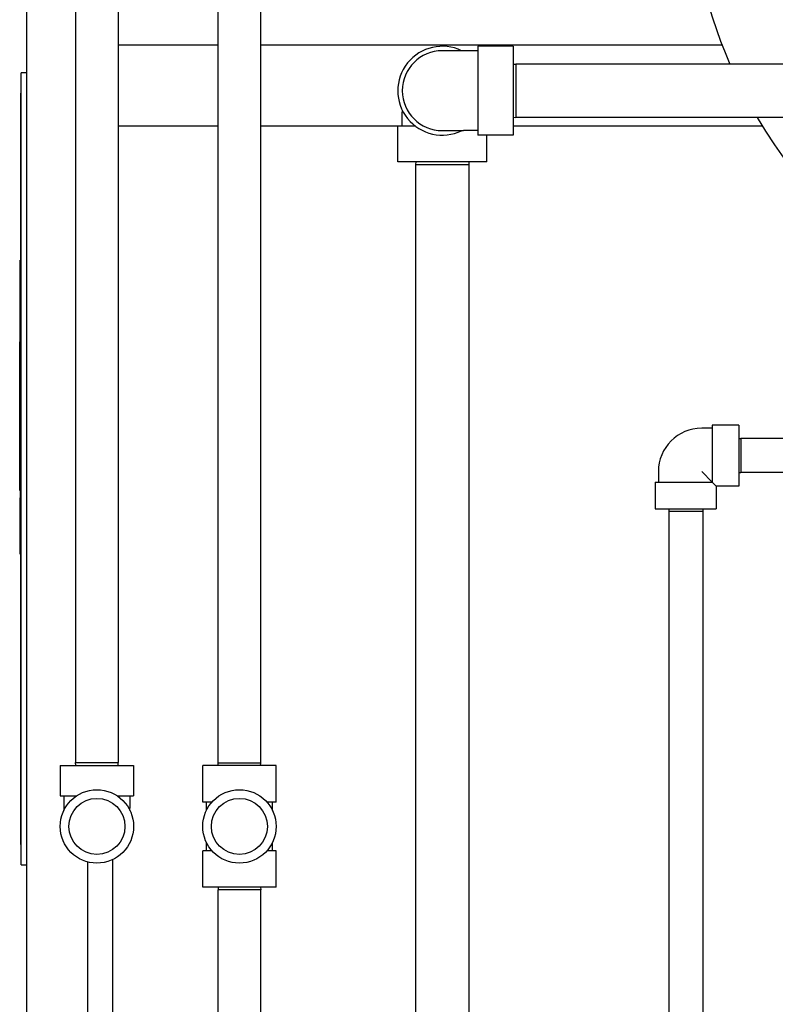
# Model space of a CAD drawing. Header units: inches. Extents: x 12 to 564, y 10 to 374.
# Tile 13 of 158: x 39 to 58, y 134 to 158. Entities that reach past the tile are written whole.
import ezdxf

# ---------------------------------------------------------------- set-up
doc = ezdxf.new("R2010")
doc.units = ezdxf.units.IN
doc.header["$LTSCALE"] = 16
doc.header["$MEASUREMENT"] = 0
doc.layers.add('Visible (ANSI)', color=7, linetype='Continuous', lineweight=30)

msp = doc.modelspace()

# ---------------------------------------------------------------- linework, layer by layer
at = {"layer": 'Visible (ANSI)'}
for p, q in [((39.397, 189.329), (39.397, 89.902)), ((40.604, 170.962), (40.604, 139.587)), ((41.654, 170.962), (41.654, 139.587)), ((44.116, 139.576), (44.116, 170.326)), ((45.166, 139.576), (45.166, 170.326)), ((44.116, 157.274), (41.654, 157.274)), ((56.538, 157.274), (45.166, 157.274)), ((50.165, 157.135), (49.64, 157.135)), ((50.515, 157.135), (50.165, 157.135)), ((50.515, 157.244), (50.515, 155.054)), ((51.39, 157.244), (50.515, 157.244)), ((51.39, 157.244), (51.39, 155.054)), ((51.39, 156.805), (51.453, 156.807)), ((51.453, 156.807), (51.453, 155.492)), ((74.515, 156.807), (51.453, 156.807)), ((39.266, 137.069), (39.266, 156.588)), ((39.397, 156.588), (39.266, 156.588)), ((39.266, 156.088), (39.256, 156.088)), ((39.256, 137.569), (39.256, 156.088)), ((48.655, 155.672), (48.655, 155.624)), ((48.655, 155.274), (48.655, 155.624)), ((51.39, 155.494), (51.453, 155.492)), ((74.515, 155.492), (51.453, 155.492)), ((44.116, 155.274), (41.654, 155.274)), ((48.545, 155.274), (45.166, 155.274)), ((48.982, 155.274), (48.545, 155.274)), ((48.545, 154.399), (48.545, 155.274)), ((49.64, 155.164), (50.165, 155.164)), ((50.515, 155.164), (50.165, 155.164)), ((57.53, 155.274), (51.39, 155.274)), ((51.39, 155.054), (50.515, 155.054)), ((50.735, 154.399), (50.735, 155.054)), ((50.735, 154.399), (48.545, 154.399)), ((48.985, 154.399), (48.983, 154.326)), ((50.295, 154.399), (50.298, 154.326)), ((48.983, 154.326), (50.298, 154.326)), ((48.983, 154.326), (48.983, 120.869)), ((50.298, 154.326), (50.298, 120.869)), ((39.241, 151.011), (39.241, 151.968)), ((39.251, 151.968), (39.241, 151.968)), ((39.251, 151.039), (39.251, 152.154)), ((39.256, 152.154), (39.251, 152.154)), ((39.251, 151.011), (39.241, 151.011)), ((39.241, 150.141), (39.241, 151.011)), ((39.251, 151.039), (39.256, 151.039)), ((39.251, 150.144), (39.251, 151.039)), ((39.236, 147.703), (39.236, 150.141)), ((39.256, 150.141), (39.236, 150.141)), ((39.251, 150.144), (39.256, 150.144)), ((39.251, 150.141), (39.251, 150.144)), ((39.236, 149.955), (39.226, 149.955)), ((39.226, 149.954), (39.226, 149.955)), ((39.236, 149.954), (39.226, 149.954)), ((39.226, 147.745), (39.226, 149.954)), ((39.236, 149.954), (39.226, 149.954)), ((39.226, 149.954), (39.226, 149.954)), ((39.236, 149.954), (39.226, 149.954)), ((39.226, 149.954), (39.226, 149.954)), ((56.295, 147.829), (56.033, 147.829)), ((56.295, 147.904), (56.295, 146.499)), ((56.95, 147.904), (56.295, 147.904)), ((56.95, 147.904), (56.95, 146.404)), ((39.236, 147.745), (39.226, 147.745)), ((39.226, 146.297), (39.226, 147.745)), ((39.236, 147.703), (39.236, 146.11)), ((39.256, 147.703), (39.236, 147.703)), ((56.95, 147.573), (56.994, 147.574)), ((56.994, 147.574), (56.994, 146.734)), ((81.306, 147.574), (56.994, 147.574)), ((54.965, 146.761), (54.965, 146.499)), ((56.295, 146.499), (56.033, 146.761)), ((56.95, 146.735), (56.994, 146.734)), ((81.306, 146.734), (56.994, 146.734)), ((54.89, 146.499), (56.295, 146.499)), ((54.89, 146.499), (54.89, 145.844)), ((56.39, 146.404), (56.295, 146.499)), ((56.39, 146.404), (56.39, 145.844)), ((56.95, 146.404), (56.39, 146.404)), ((39.236, 146.297), (39.226, 146.297)), ((39.226, 146.296), (39.226, 146.297)), ((39.236, 146.296), (39.226, 146.296)), ((39.256, 146.11), (39.236, 146.11)), ((39.241, 144.726), (39.241, 146.11)), ((39.251, 146.055), (39.251, 146.11)), ((39.251, 146.055), (39.256, 146.055)), ((39.251, 144.54), (39.251, 146.055)), ((54.89, 145.844), (56.39, 145.844)), ((55.222, 145.844), (55.22, 145.782)), ((55.22, 145.782), (56.06, 145.782)), ((55.22, 145.782), (55.22, 123.506)), ((56.058, 145.844), (56.06, 145.782)), ((56.06, 145.782), (56.06, 123.506)), ((39.251, 144.726), (39.241, 144.726)), ((39.256, 144.54), (39.251, 144.54)), ((40.604, 139.587), (41.654, 139.587)), ((40.606, 139.514), (40.604, 139.587)), ((41.651, 139.514), (41.654, 139.587)), ((45.166, 139.576), (44.116, 139.576)), ((44.118, 139.514), (44.116, 139.576)), ((45.164, 139.514), (45.166, 139.576)), ((40.224, 139.514), (42.034, 139.514)), ((40.224, 139.514), (40.224, 138.764)), ((42.034, 139.514), (42.034, 138.764)), ((45.546, 139.514), (43.736, 139.514)), ((43.736, 138.614), (43.736, 139.514)), ((45.546, 138.614), (45.546, 139.514)), ((40.224, 138.764), (40.622, 138.764)), ((40.314, 138.764), (40.314, 138.464)), ((41.635, 138.764), (42.034, 138.764)), ((41.943, 138.764), (41.943, 138.464)), ((43.964, 138.614), (43.736, 138.614)), ((43.827, 138.408), (43.827, 138.614)), ((45.546, 138.614), (45.319, 138.614)), ((45.456, 138.408), (45.456, 138.614)), ((40.314, 138.464), (40.314, 138.408)), ((41.943, 138.408), (41.943, 138.464)), ((43.827, 137.414), (43.827, 137.619)), ((45.456, 137.414), (45.456, 137.619)), ((39.266, 137.569), (39.256, 137.569)), ((43.964, 137.414), (43.736, 137.414)), ((43.736, 136.514), (43.736, 137.414)), ((45.546, 137.414), (45.319, 137.414)), ((45.546, 136.514), (45.546, 137.414)), ((40.897, 137.139), (40.897, 89.902)), ((41.516, 137.196), (41.516, 89.902)), ((39.266, 137.069), (39.397, 137.069)), ((45.546, 136.514), (43.736, 136.514)), ((44.118, 136.514), (44.116, 136.451)), ((45.166, 136.451), (44.116, 136.451)), ((44.116, 113.701), (44.116, 136.451)), ((45.164, 136.514), (45.166, 136.451)), ((45.166, 123.369), (45.166, 136.451))]:
    msp.add_line(p, q, dxfattribs=at)
for centre, radius in [((41.129, 138.014), 0.905), ((44.641, 138.014), 0.905), ((41.129, 138.014), 0.69), ((44.641, 138.014), 0.69)]:
    msp.add_circle(centre, radius, dxfattribs=at)
for centre, radius, start, end in [((68.016, 161.722), 12.31, 180.9229, 203.5325), ((49.64, 156.149), 1.095, 64.1581, 295.8419), ((49.64, 156.149), 0.985, 90, 270), ((68.016, 161.722), 12.31, 210.4039, 269.0771), ((56.033, 146.761), 1.068, 90, 180)]:
    msp.add_arc(centre, radius, start, end, dxfattribs=at)

doc.saveas('drawing.dxf')
